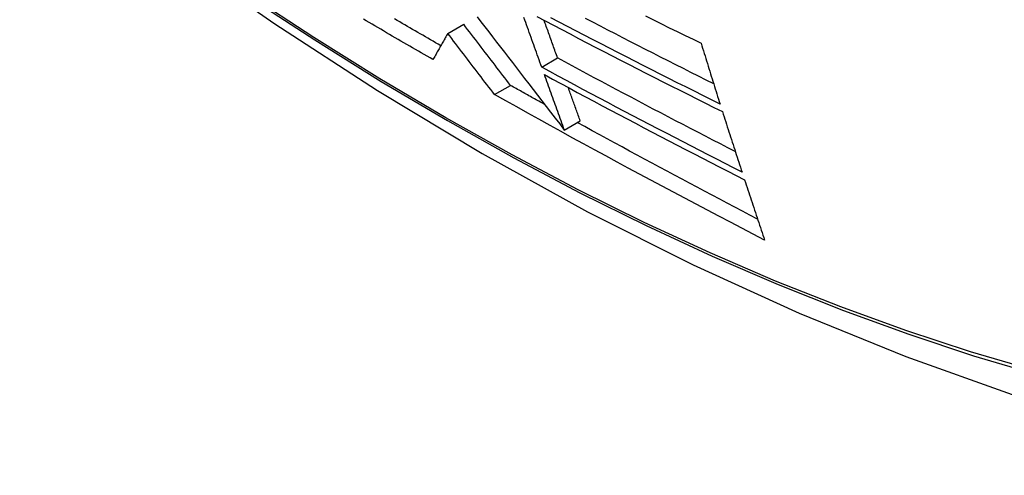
# Model space of a CAD drawing. Header units: inches. Extents: x 23 to 567, y 61 to 264.
# Tile 170 of 256: x 520.624 to 520.988, y 221.219 to 221.388. Entities that reach past the tile are written whole.
import ezdxf

# ---------------------------------------------------------------- set-up
doc = ezdxf.new("R2010")
doc.units = ezdxf.units.IN
doc.header["$MEASUREMENT"] = 0
doc.layers.add('Visible Edges(ANSI)', color=7, linetype='Continuous', lineweight=25)
doc.layers.add('Visible Tangent Edges(ANSI)', color=7, linetype='Continuous', lineweight=25)

msp = doc.modelspace()

# ---------------------------------------------------------------- linework, layer by layer
at = {"layer": 'Visible Edges(ANSI)'}
for p, q in [((520.78205, 221.38301), (520.78794, 221.38641)), ((520.81683, 221.3705), (520.82272, 221.3739)), ((520.7994, 221.36033), (520.80529, 221.36373)), ((520.82521, 221.3472), (520.8311, 221.3506)), ((520.82521, 221.3472), (520.82521, 221.3472))]:
    msp.add_line(p, q, dxfattribs=at)
at = {"layer": 'Visible Edges(ANSI)', "flags": 128}
for points in [[(520.49528, 221.56977), (520.53108, 221.53562), (520.56745, 221.50285), (520.60433, 221.47154), (520.64168, 221.44172), (520.67944, 221.41346), (520.71757, 221.3868), (520.75603, 221.36179), (520.79477, 221.33849), (520.83374, 221.31693), (520.8729, 221.29718), (520.91221, 221.27927), (520.95163, 221.26326), (520.9911, 221.2492), (521.0306, 221.23713), (521.07006, 221.22712), (521.10944, 221.21921)], [(520.77657, 221.37331), (520.77549, 221.37393), (520.77441, 221.37455), (520.77333, 221.37517), (520.77225, 221.37579), (520.77117, 221.37641), (520.7701, 221.37704), (520.76902, 221.37766), (520.76794, 221.37828), (520.76687, 221.37891), (520.76579, 221.37953), (520.76472, 221.38016), (520.76365, 221.38078), (520.76257, 221.3814), (520.7615, 221.38203), (520.76043, 221.38266), (520.75936, 221.38328), (520.75829, 221.38391), (520.75721, 221.38453), (520.75614, 221.38516), (520.75508, 221.38579), (520.75401, 221.38642), (520.75294, 221.38704), (520.75187, 221.38767), (520.75081, 221.3883)], [(520.77946, 221.37844), (520.77851, 221.37899), (520.77755, 221.37954), (520.7766, 221.38009), (520.77565, 221.38064), (520.7747, 221.38119), (520.77375, 221.38174), (520.7728, 221.3823), (520.77185, 221.38285), (520.7709, 221.3834), (520.76995, 221.38395), (520.769, 221.3845), (520.76805, 221.38505), (520.7671, 221.38561), (520.76616, 221.38616), (520.76521, 221.38671), (520.76426, 221.38727), (520.76332, 221.38782), (520.76237, 221.38837)], [(520.79293, 221.38911), (520.79435, 221.38727), (520.79577, 221.38542), (520.7972, 221.38356), (520.79864, 221.38169), (520.80008, 221.37982), (520.80154, 221.37793), (520.803, 221.37603), (520.80448, 221.37411), (520.80597, 221.37218), (520.80747, 221.37023), (520.80899, 221.36826), (520.81052, 221.36627), (520.81207, 221.36426), (520.81364, 221.36222), (520.81522, 221.36016), (520.81683, 221.35807), (520.81846, 221.35596), (520.82011, 221.35382), (520.82179, 221.35164), (520.82349, 221.34944), (520.82521, 221.3472)], [(520.81683, 221.3705), (520.8165, 221.37142), (520.81617, 221.37234), (520.81584, 221.37325), (520.81551, 221.37417), (520.81518, 221.37509), (520.81485, 221.37601), (520.81453, 221.37693), (520.8142, 221.37785), (520.81387, 221.37877), (520.81354, 221.37969), (520.81321, 221.38061), (520.81288, 221.38153), (520.81255, 221.38245), (520.81222, 221.38337), (520.81189, 221.38429), (520.81156, 221.38521), (520.81123, 221.38613), (520.8109, 221.38706), (520.81058, 221.38798), (520.81025, 221.3889)], [(520.81506, 221.38931), (520.81813, 221.38768), (520.82121, 221.38605), (520.82429, 221.38442), (520.82738, 221.3828), (520.83047, 221.38118), (520.83358, 221.37956), (520.83668, 221.37794), (520.8398, 221.37633), (520.84291, 221.37472), (520.84604, 221.37311), (520.84917, 221.3715), (520.8523, 221.3699), (520.85543, 221.3683), (520.85857, 221.3667), (520.86172, 221.3651), (520.86486, 221.36351), (520.86801, 221.36192), (520.87116, 221.36033), (520.87431, 221.35875), (520.87747, 221.35716), (520.88063, 221.35558), (520.88378, 221.35401)], [(520.88289, 221.35682), (520.87972, 221.3584), (520.87655, 221.35998), (520.87339, 221.36156), (520.87022, 221.36315), (520.86706, 221.36474), (520.86391, 221.36633), (520.86075, 221.36792), (520.8576, 221.36951), (520.85446, 221.37111), (520.85132, 221.37271), (520.84818, 221.37431), (520.84505, 221.37592), (520.84193, 221.37752), (520.83881, 221.37913), (520.8357, 221.38074), (520.8326, 221.38235), (520.8295, 221.38396), (520.82641, 221.38558), (520.82332, 221.3872), (520.82023, 221.38882)], [(520.88054, 221.36429), (520.87772, 221.3657), (520.87491, 221.36711), (520.8721, 221.36853), (520.86929, 221.36995), (520.86648, 221.37137), (520.86367, 221.37279), (520.86087, 221.37422), (520.85807, 221.37564), (520.85527, 221.37707), (520.85248, 221.3785), (520.84969, 221.37994), (520.84691, 221.38137), (520.84412, 221.38281), (520.84135, 221.38425), (520.83857, 221.38569), (520.83581, 221.38713), (520.83304, 221.38857)], [(520.85523, 221.38947), (520.85818, 221.38802), (520.86114, 221.38657), (520.86409, 221.38513), (520.86704, 221.38369), (520.86998, 221.38225), (520.87293, 221.38082), (520.87587, 221.3794)], [(520.80529, 221.36373), (520.80458, 221.36466), (520.80386, 221.3656), (520.80315, 221.36653), (520.80243, 221.36747), (520.80171, 221.36841), (520.80099, 221.36935), (520.80027, 221.37029), (520.79955, 221.37124), (520.79882, 221.37218), (520.7981, 221.37313), (520.79738, 221.37407), (520.79665, 221.37502), (520.79592, 221.37597), (520.7952, 221.37692), (520.79447, 221.37787), (520.79375, 221.37882), (520.79302, 221.37977), (520.79229, 221.38072), (520.79157, 221.38167), (520.79084, 221.38262), (520.79012, 221.38357), (520.78939, 221.38452), (520.78867, 221.38547), (520.78794, 221.38641)], [(520.82272, 221.3739), (520.82251, 221.37448), (520.8223, 221.37507), (520.82209, 221.37565), (520.82188, 221.37623), (520.82167, 221.37681), (520.82147, 221.37739), (520.82126, 221.37798), (520.82105, 221.37856), (520.82084, 221.37914), (520.82063, 221.37972), (520.82042, 221.38031), (520.82021, 221.38089), (520.82, 221.38148), (520.81979, 221.38206), (520.81958, 221.38264), (520.81938, 221.38323), (520.81917, 221.38381), (520.81896, 221.3844), (520.81875, 221.38498), (520.81854, 221.38556), (520.81833, 221.38615), (520.81812, 221.38673), (520.81791, 221.38732), (520.8177, 221.3879)], [(520.78205, 221.38301), (520.78182, 221.3826), (520.78159, 221.3822), (520.78136, 221.38179), (520.78113, 221.38139), (520.7809, 221.38098), (520.78067, 221.38058), (520.78044, 221.38017), (520.78021, 221.37976), (520.77998, 221.37936), (520.77975, 221.37895), (520.77952, 221.37855), (520.77929, 221.37814), (520.77906, 221.37774), (520.77883, 221.37733), (520.77861, 221.37693), (520.77838, 221.37653), (520.77815, 221.37612), (520.77792, 221.37572), (520.7777, 221.37532), (520.77747, 221.37491), (520.77724, 221.37451), (520.77702, 221.37411), (520.77679, 221.37371), (520.77657, 221.37331)], [(520.7994, 221.36033), (520.79868, 221.36126), (520.79797, 221.36219), (520.79725, 221.36313), (520.79653, 221.36406), (520.79581, 221.365), (520.79509, 221.36595), (520.79437, 221.36689), (520.79365, 221.36783), (520.79293, 221.36878), (520.7922, 221.36972), (520.79148, 221.37067), (520.79075, 221.37162), (520.79003, 221.37257), (520.7893, 221.37352), (520.78858, 221.37446), (520.78785, 221.37541), (520.78712, 221.37636), (520.7864, 221.37731), (520.78567, 221.37826), (520.78494, 221.37921), (520.78422, 221.38016), (520.78349, 221.38111), (520.78277, 221.38206), (520.78205, 221.38301)], [(520.87587, 221.3794), (520.87615, 221.37845), (520.87644, 221.37751), (520.87673, 221.37657), (520.87702, 221.37562), (520.87731, 221.37468), (520.8776, 221.37373), (520.87789, 221.37279), (520.87818, 221.37185), (520.87847, 221.37091), (520.87877, 221.36996), (520.87906, 221.36902), (520.87935, 221.36808), (520.87964, 221.36714), (520.87994, 221.3662), (520.88023, 221.36526), (520.88053, 221.36432), (520.88082, 221.36338), (520.88112, 221.36244), (520.88141, 221.3615), (520.88171, 221.36057), (520.882, 221.35963), (520.8823, 221.35869), (520.88259, 221.35776), (520.88289, 221.35682)], [(520.88854, 221.33921), (520.88577, 221.34064), (520.883, 221.34206), (520.88023, 221.34349), (520.87746, 221.34492), (520.87469, 221.34635), (520.87193, 221.34779), (520.86917, 221.34922), (520.86641, 221.35066), (520.86366, 221.3521), (520.86091, 221.35354), (520.85816, 221.35498), (520.85541, 221.35642), (520.85267, 221.35787), (520.84992, 221.35932), (520.84719, 221.36077), (520.84445, 221.36222), (520.84172, 221.36368), (520.83899, 221.36513), (520.83627, 221.36659), (520.83355, 221.36805), (520.83084, 221.36951), (520.82813, 221.37097), (520.82542, 221.37244), (520.82272, 221.3739)], [(520.89104, 221.33156), (520.88791, 221.33316), (520.88478, 221.33476), (520.88166, 221.33635), (520.87854, 221.33796), (520.87543, 221.33956), (520.87231, 221.34117), (520.8692, 221.34277), (520.86609, 221.34438), (520.86299, 221.346), (520.85988, 221.34761), (520.85678, 221.34923), (520.85369, 221.35085), (520.85059, 221.35248), (520.8475, 221.3541), (520.84442, 221.35573), (520.84133, 221.35736), (520.83825, 221.359), (520.83518, 221.36063), (520.83211, 221.36227), (520.82904, 221.36391), (520.82598, 221.36556), (520.82292, 221.3672), (520.81987, 221.36885), (520.81683, 221.3705)], [(520.81783, 221.36772), (520.82087, 221.36607), (520.82391, 221.36442), (520.82696, 221.36278), (520.83002, 221.36113), (520.83308, 221.35949), (520.83614, 221.35785), (520.83922, 221.35622), (520.84229, 221.35458), (520.84537, 221.35295), (520.84846, 221.35132), (520.85154, 221.34969), (520.85463, 221.34806), (520.85773, 221.34644), (520.86083, 221.34482), (520.86393, 221.3432), (520.86703, 221.34159), (520.87014, 221.33997), (520.87325, 221.33836), (520.87636, 221.33675), (520.87948, 221.33515), (520.88259, 221.33354), (520.88571, 221.33194), (520.88884, 221.33034), (520.89196, 221.32874)], [(520.82521, 221.3472), (520.8249, 221.34805), (520.8246, 221.3489), (520.82429, 221.34976), (520.82398, 221.35061), (520.82367, 221.35147), (520.82337, 221.35232), (520.82306, 221.35317), (520.82275, 221.35403), (520.82244, 221.35489), (520.82213, 221.35574), (520.82183, 221.3566), (520.82152, 221.35745), (520.82121, 221.35831), (520.8209, 221.35917), (520.82059, 221.36002), (520.82029, 221.36088), (520.81998, 221.36173), (520.81967, 221.36259), (520.81936, 221.36345), (520.81905, 221.3643), (520.81875, 221.36516), (520.81844, 221.36601), (520.81813, 221.36687), (520.81783, 221.36772)], [(520.81791, 221.35667), (520.81738, 221.35697), (520.81686, 221.35726), (520.81633, 221.35755), (520.8158, 221.35785), (520.81528, 221.35814), (520.81475, 221.35843), (520.81422, 221.35873), (520.8137, 221.35902), (520.81317, 221.35931), (520.81265, 221.35961), (520.81212, 221.3599), (520.81159, 221.3602), (520.81107, 221.36049), (520.81054, 221.36078), (520.81002, 221.36108), (520.80949, 221.36137), (520.80897, 221.36167), (520.80844, 221.36196), (520.80792, 221.36226), (520.80739, 221.36255), (520.80687, 221.36285), (520.80634, 221.36314), (520.80582, 221.36344), (520.80529, 221.36373)], [(520.8311, 221.3506), (520.83092, 221.35111), (520.83073, 221.35163), (520.83055, 221.35214), (520.83036, 221.35265), (520.83018, 221.35317), (520.82999, 221.35368), (520.82981, 221.35419), (520.82962, 221.35471), (520.82944, 221.35522), (520.82925, 221.35574), (520.82907, 221.35625), (520.82888, 221.35676), (520.82869, 221.35728), (520.82851, 221.35779), (520.82832, 221.35831), (520.82814, 221.35882), (520.82795, 221.35934), (520.82777, 221.35985), (520.82758, 221.36037), (520.8274, 221.36088), (520.82721, 221.3614), (520.82703, 221.36191), (520.82684, 221.36243), (520.82666, 221.36294)], [(520.89939, 221.3064), (520.89515, 221.30861), (520.89092, 221.31081), (520.8867, 221.31302), (520.88248, 221.31524), (520.87826, 221.31746), (520.87405, 221.31968), (520.86985, 221.3219), (520.86565, 221.32413), (520.86146, 221.32637), (520.85727, 221.3286), (520.85308, 221.33085), (520.84891, 221.33309), (520.84475, 221.33534), (520.84059, 221.33759), (520.83644, 221.33984), (520.8323, 221.34209), (520.82817, 221.34435), (520.82405, 221.34662), (520.81992, 221.34889), (520.81581, 221.35117), (520.8117, 221.35345), (520.80759, 221.35574), (520.80349, 221.35803), (520.7994, 221.36033)], [(520.88378, 221.35401), (520.88408, 221.35307), (520.88438, 221.35213), (520.88468, 221.35119), (520.88498, 221.35026), (520.88528, 221.34932), (520.88558, 221.34838), (520.88588, 221.34745), (520.88618, 221.34651), (520.88648, 221.34557), (520.88679, 221.34463), (520.88709, 221.3437), (520.88739, 221.34276), (520.88769, 221.34183), (520.888, 221.34089), (520.8883, 221.33996), (520.8886, 221.33902), (520.88891, 221.33809), (520.88921, 221.33715), (520.88951, 221.33622), (520.88982, 221.33529), (520.89012, 221.33436), (520.89043, 221.33342), (520.89073, 221.33249), (520.89104, 221.33156)], [(520.89677, 221.31421), (520.89397, 221.31568), (520.89116, 221.31715), (520.88836, 221.31862), (520.88556, 221.32009), (520.88277, 221.32157), (520.87997, 221.32305), (520.87718, 221.32452), (520.87439, 221.326), (520.8716, 221.32749), (520.86881, 221.32897), (520.86603, 221.33046), (520.86325, 221.33194), (520.86047, 221.33343), (520.85769, 221.33493), (520.85492, 221.33642), (520.85214, 221.33792), (520.84937, 221.33942), (520.8466, 221.34092), (520.84383, 221.34242), (520.84107, 221.34393), (520.8383, 221.34543), (520.83554, 221.34695), (520.83278, 221.34846), (520.83002, 221.34998)], [(520.89196, 221.32874), (520.89227, 221.32781), (520.89257, 221.32688), (520.89288, 221.32594), (520.89319, 221.32501), (520.8935, 221.32408), (520.89381, 221.32315), (520.89411, 221.32221), (520.89442, 221.32128), (520.89473, 221.32035), (520.89504, 221.31942), (520.89535, 221.31849), (520.89566, 221.31755), (520.89597, 221.31662), (520.89628, 221.31569), (520.89659, 221.31476), (520.8969, 221.31383), (520.89721, 221.3129), (520.89752, 221.31197), (520.89783, 221.31104), (520.89814, 221.31011), (520.89845, 221.30918), (520.89876, 221.30826), (520.89907, 221.30733), (520.89939, 221.3064)]]:
    msp.add_lwpolyline(points, dxfattribs=at)
at = {"layer": 'Visible Tangent Edges(ANSI)', "flags": 128}
for points in [[(520.49188, 221.57476), (520.51516, 221.55235), (520.5387, 221.53054), (520.56246, 221.50935), (520.58642, 221.48881), (520.61055, 221.46895), (520.63483, 221.44979), (520.65922, 221.43135), (520.6837, 221.41365), (520.70824, 221.39672), (520.7328, 221.38057), (520.75736, 221.36522), (520.78192, 221.35067), (520.80646, 221.33691), (520.83101, 221.32394), (520.85552, 221.31179), (520.87998, 221.30045), (520.90436, 221.28995), (520.92862, 221.28029), (520.95276, 221.27148), (520.97678, 221.26352), (521.00064, 221.25642)], [(520.99938, 221.25801), (520.97562, 221.26503), (520.95169, 221.27291), (520.92764, 221.28165), (520.90346, 221.29124), (520.87917, 221.30168), (520.85479, 221.31296), (520.83034, 221.32506), (520.80587, 221.33798), (520.78138, 221.3517), (520.75689, 221.36622), (520.73239, 221.38155), (520.70788, 221.39767), (520.6834, 221.41459), (520.65897, 221.43227), (520.63463, 221.45069), (520.61041, 221.46984), (520.58634, 221.48969), (520.56244, 221.51021), (520.53874, 221.53138), (520.51528, 221.55317), (520.49207, 221.57555)]]:
    msp.add_lwpolyline(points, dxfattribs=at)

doc.saveas('drawing.dxf')
